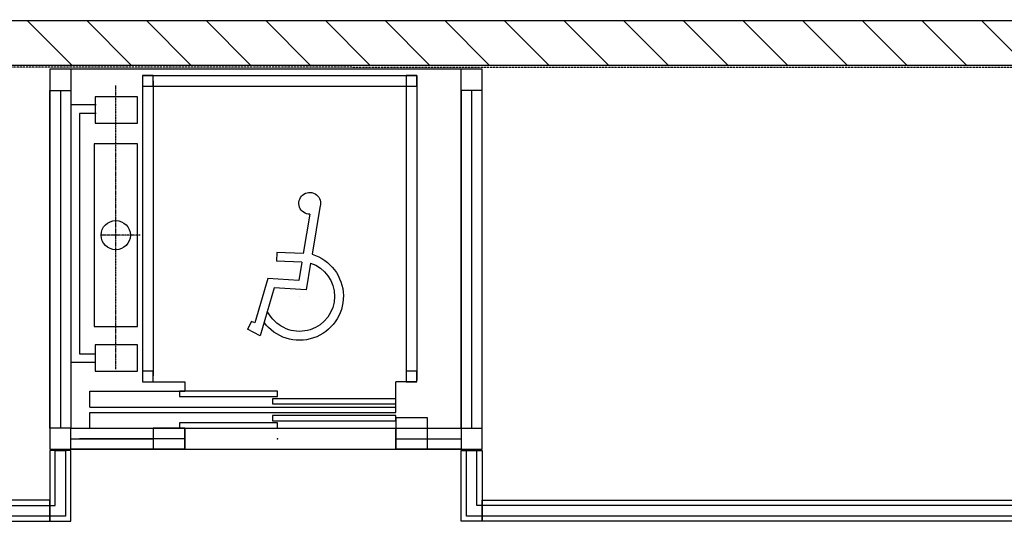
# Model space of a CAD drawing. Extents: x -66955 to 52345, y -20450 to 69550.
# Tile 67 of 132: x -24773 to -20105, y 9474 to 11850. Entities that reach past the tile are written whole.
import ezdxf

# ---------------------------------------------------------------- set-up
doc = ezdxf.new("R2010")
doc.units = 0
doc.header["$MEASUREMENT"] = 0
doc.linetypes.add('DASHED', pattern=[0.75, 0.5, -0.25])
doc.linetypes.add('HIDDEN', pattern=[0.375, 0.25, -0.125])
for name, color, linetype in [('VERD1$--24-', 7, 'CONTINUOUS'), ('VERD1$--28-', 7, 'CONTINUOUS'), ('VERD1$--32-', 7, 'CONTINUOUS'), ('VERD1$--33-', 7, 'CONTINUOUS'), ('VERD1$--34-', 7, 'CONTINUOUS'), ('VERD1$--56-', 7, 'CONTINUOUS'), ('VERD1$--62-', 7, 'CONTINUOUS'), ('VERD1--21-', 7, 'CONTINUOUS'), ('VERD1--E5-', 7, 'CONTINUOUS')]:
    doc.layers.add(name, color=color, linetype=linetype)

# ---------------------------------------------------------------- blocks, each defined once
blk = doc.blocks.new('*O177')
at = {"layer": 'VERD1$--62-', "color": 7, "linetype": 'CONTINUOUS'}
for p, q in [((117.6, 288.6), (78.8, 57)), ((68.1, 247.2), (36.9, 61.3)), ((-88.3, 66), (-89.8, 24)), ((36.9, 61.3), (-88.3, 66)), ((29.9, 19.6), (-89.8, 24)), ((29.9, 19.6), (15.4, -66.9)), ((71.9, 15.7), (50.6, -111.2)), ((-131.1, -57.6), (-193.1, -268.2)), ((15.4, -66.9), (-131.1, -57.6)), ((-100.2, -101.6), (-167.3, -329)), ((50.6, -111.2), (-100.2, -101.6)), ((19.1, -142.1), (19, -142.1)), ((-115, -240.2), (-133.5, -214.6)), ((-207.8, -260.7), (-227.1, -297.9)), ((-193.1, -268.2), (-207.8, -260.7)), ((-167.3, -329), (-227.1, -297.9))]:
    blk.add_line(p, q, dxfattribs=at)
at = {"layer": 'VERD1$--62-', "color": 7, "linetype": 'CONTINUOUS', "extrusion": (0, 0, -1)}
for centre, radius, start, end in [((-67.5, 298.7), 51.5, 269.0655, 189.513), ((-19, -142.1), 208.1, 106.7668, 323.803), ((-19, -142.1), 166.1, 108.5777, 323.8021)]:
    blk.add_arc(centre, radius, start, end, dxfattribs=at)

msp = doc.modelspace()

# ---------------------------------------------------------------- linework, layer by layer
at = {"layer": 'VERD1$--24-', "color": 7, "linetype": 'CONTINUOUS'}
msp.add_lwpolyline([(-24215.02, 11261.6), (-24420.34, 11261.59), (-24420.31, 10397.32), (-24214.97, 10397.33)], close=True, dxfattribs=at)
at = {"layer": 'VERD1$--28-', "color": 7, "linetype": 'CONTINUOUS'}
for p, q in [((-24189.97, 11585.02), (-22889.92, 11584.99)), ((-24189.97, 11585.02), (-24189.97, 10135.83)), ((-22889.92, 11584.99), (-22889.92, 10142.8)), ((-24139.97, 11560.03), (-24139.97, 10163.76)), ((-24139.97, 11535.03), (-22914.77, 11535.03)), ((-22939.92, 11559.99), (-22939.92, 10163.72)), ((-24580, 11515), (-24580, 9915)), ((-22630, 9915), (-22630, 11515)), ((-22889.97, 10134.6), (-22989.93, 10134.6)), ((-24529.49, 9865), (-24140.01, 9865)), ((-22989.98, 9865), (-22680, 9865))]:
    msp.add_line(p, q, dxfattribs=at)
at = {"layer": 'VERD1$--28-', "color": 7, "linetype": 'HIDDEN'}
for p, q in [((-24317.64, 10194.19), (-24317.64, 11538.6)), ((-24201.38, 10829.46), (-24386.94, 10829.46))]:
    msp.add_line(p, q, dxfattribs=at)
at = {"layer": 'VERD1$--28-', "color": 7, "linetype": 'CONTINUOUS'}
for points in [[(-24630, 11615), (-24630, 9815), (-22580, 9815), (-22580, 11615)], [(-24530, 11615), (-24530, 9915), (-22680, 9915), (-22680, 11615)], [(-24530, 11515), (-24530, 9915), (-24630, 9915), (-24630, 11515)], [(-24414.98, 11360.04), (-24214.98, 11360.02), (-24214.99, 11485.02), (-24414.99, 11485.04)], [(-22680, 11515), (-22680, 9915), (-22580, 9915), (-22580, 11515)], [(-24415.01, 10184.63), (-24215.01, 10184.63), (-24215, 10309.63), (-24414.99, 10309.63)], [(-23989.99, 9915), (-23989.99, 9815), (-24530, 9815), (-24530, 9915)], [(-22680, 9915), (-22680, 9815), (-22989.98, 9815), (-22989.98, 9915)]]:
    msp.add_lwpolyline(points, close=True, dxfattribs=at)
for points in [[(-24410.09, 11446.27), (-24530, 11446.27), (-24530, 10227.43), (-24414.99, 10227.43)], [(-24410.09, 11406.27), (-24490, 11406.27), (-24490, 10267.43), (-24414.99, 10267.43)], [(-24190.02, 10134.63), (-23989.98, 10134.63), (-23989.98, 10090.51)]]:
    msp.add_lwpolyline(points, dxfattribs=at)
msp.add_circle((-24317.64, 10829.45), 69.3, dxfattribs=at)
at = {"layer": 'VERD1$--32-', "color": 7, "linetype": 'CONTINUOUS'}
for points in [[(-22989.98, 9815), (-22839.97, 9815), (-22839.97, 9964.66), (-22989.98, 9964.66)], [(-24140.01, 9815), (-23990, 9815), (-23990, 9915), (-24140.01, 9915)]]:
    msp.add_lwpolyline(points, close=True, dxfattribs=at)
at = {"layer": 'VERD1$--33-', "color": 172, "linetype": 'CONTINUOUS'}
for points in [[(-24630, 9810), (-24630, 9474), (-24530, 9474), (-24530, 9810)], [(-22580, 9810), (-22580, 9474), (-22680, 9474), (-22680, 9810)], [(-48310, 9474), (-24630, 9474), (-24630, 9574), (-48310, 9574)], [(-8845, 9474), (-22580, 9474), (-22580, 9574), (-8845, 9574)]]:
    msp.add_lwpolyline(points, close=True, dxfattribs=at)
at = {"layer": 'VERD1$--34-', "color": 7, "linetype": 'CONTINUOUS'}
msp.add_lwpolyline([(-26853, 9499), (-26853, 9549), (-24605, 9549), (-24605, 9810), (-24555, 9810), (-24555, 9499)], close=True, dxfattribs=at)
for points in [[(-8770, 9499), (-22655, 9499), (-22655, 9810)], [(-8820, 9549), (-22605, 9549), (-22605, 9810)]]:
    msp.add_lwpolyline(points, dxfattribs=at)
at = {"layer": 'VERD1$--56-', "color": 7, "linetype": 'CONTINUOUS'}
for points in [[(-24139.97, 11535.03), (-24139.97, 11585.03), (-24189.97, 11585.02), (-24189.97, 11535.03)], [(-22889.92, 11534.99), (-22889.92, 11584.99), (-22939.92, 11584.99), (-22939.92, 11534.99)], [(-24140.02, 10134.63), (-24140.02, 10184.63), (-24190.02, 10184.63), (-24190.02, 10134.63)], [(-22889.97, 10134.6), (-22889.97, 10184.6), (-22939.97, 10184.6), (-22939.97, 10134.6)]]:
    msp.add_lwpolyline(points, close=True, dxfattribs=at)
at = {"layer": 'VERD1$--62-', "color": 7, "linetype": 'CONTINUOUS'}
for p, q in [((-22989.99, 9989.66), (-22989.93, 10134.6)), ((-24439.98, 10014.67), (-24439.98, 10089.66)), ((-24439.98, 10089.66), (-23989.99, 10089.65)), ((-24014.98, 10089.66), (-24014.98, 10064.66)), ((-23549.99, 10089.66), (-24014.98, 10089.66)), ((-23989.99, 10114.66), (-23989.98, 10089.66)), ((-23549.99, 10064.66), (-23549.99, 10089.66)), ((-24014.98, 10064.66), (-23549.99, 10064.66)), ((-23574.99, 10054.66), (-23574.99, 10029.66)), ((-22989.95, 10054.66), (-23574.99, 10054.66)), ((-22989.95, 10029.66), (-22989.95, 10054.66)), ((-24439.98, 10014.67), (-22989.98, 10014.66)), ((-24439.98, 9989.69), (-22989.93, 9989.66)), ((-24439.97, 9915.01), (-24439.98, 9989.69)), ((-23574.99, 10029.66), (-22989.95, 10029.66)), ((-23574.98, 9974.67), (-23575, 9949.67)), ((-23575, 9949.67), (-22989.98, 9949.65)), ((-22989.98, 9974.65), (-23574.98, 9974.67)), ((-22989.98, 9949.65), (-22989.98, 9974.65)), ((-22839.97, 9864.66), (-22839.97, 9964.66)), ((-24014.98, 9939.66), (-24014.98, 9914.66)), ((-23549.98, 9939.66), (-24014.98, 9939.66)), ((-24014.98, 9914.66), (-23549.98, 9914.66)), ((-23549.98, 9914.66), (-23549.98, 9939.66)), ((-22989.97, 9914.65), (-22989.97, 9864.65)), ((-23989.98, 9864.67), (-24489.97, 9864.67)), ((-23989.98, 9889.67), (-23989.98, 9864.67)), ((-22989.97, 9864.65), (-22839.97, 9864.66))]:
    msp.add_line(p, q, dxfattribs=at)
for p in [(-23989.98, 9864.67), (-23549.98, 9864.66), (-22989.97, 9864.65)]:
    msp.add_point(p, dxfattribs=at)
at = {"layer": 'VERD1--21-', "color": 7, "linetype": 'CONTINUOUS'}
for p, q in [((-24736.48, 11845), (-24526.48, 11635)), ((-24453.64, 11845), (-24243.64, 11635)), ((-24170.8, 11845), (-23960.8, 11635)), ((-23887.96, 11845), (-23677.96, 11635)), ((-23605.11, 11845), (-23395.11, 11635)), ((-23322.27, 11845), (-23112.27, 11635)), ((-23039.43, 11845), (-22829.43, 11635)), ((-22756.58, 11845), (-22546.58, 11635)), ((-22473.74, 11845), (-22263.74, 11635)), ((-22190.9, 11845), (-21980.9, 11635)), ((-21908.06, 11845), (-21698.06, 11635)), ((-21625.21, 11845), (-21415.21, 11635)), ((-21342.37, 11845), (-21132.37, 11635)), ((-21059.53, 11845), (-20849.53, 11635)), ((-20776.69, 11845), (-20566.69, 11635)), ((-20493.84, 11845), (-20283.84, 11635)), ((-20211, 11845), (-20001, 11635))]:
    msp.add_line(p, q, dxfattribs=at)
msp.add_lwpolyline([(-19735, 11795), (-19735, 11795), (-19735, 11845), (-26925, 11845), (-26925, 11795), (-26925, 11795), (-26925, 11635), (-19735, 11635)], close=True, dxfattribs=at)
at = {"layer": 'VERD1--E5-', "color": 1, "linetype": 'DASHED'}
msp.add_lwpolyline([(0, 25520), (0, 11615), (-49440, 11635), (-49437.91, 16805), (-53531.92, 16806.65), (-53530, 21573.81), (-53530, 26058), (-56590, 26058), (-56590, 21355), (-63430, 21355), (-63430, 24243), (-65252, 24243), (-65252, 24225), (-65551, 24225)], dxfattribs=at)

# ---------------------------------------------------------------- block references
at = {"layer": 'VERD1$--62-', "color": 7, "linetype": 'CONTINUOUS'}
msp.add_blockref('*O177', (-23465.55, 10681.69), dxfattribs=at)

doc.saveas('drawing.dxf')
